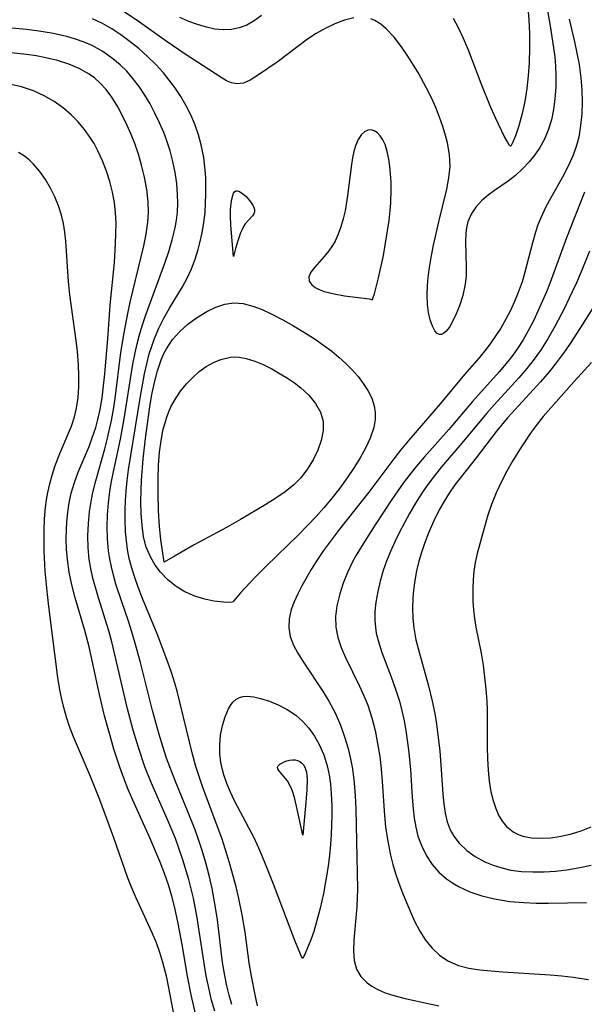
# Model space of a CAD drawing. Header units: inches. Extents: x 1073367 to 1082519, y 1569854 to 1574957.
# Tile 237 of 256: x 1077438 to 1077519, y 1573759 to 1573901. Entities that reach past the tile are written whole.
import ezdxf

# ---------------------------------------------------------------- set-up
doc = ezdxf.new("R2010")
doc.units = ezdxf.units.IN
doc.header["$MEASUREMENT"] = 0
doc.layers.add('CGG_CurvaNivelLidar_v1', color=7, linetype='Continuous', lineweight=30, true_color=0x008008)

msp = doc.modelspace()

# ---------------------------------------------------------------- linework, layer by layer
at = {"layer": 'CGG_CurvaNivelLidar_v1'}
for points in [[(1077485.8718, 1573901.771, 67.5), (1077484.5131, 1573901.4383, 67.5), (1077483.1366, 1573900.8994, 67.5), (1077481.7529, 1573900.2145, 67.5), (1077480.4593, 1573899.4778, 67.5), (1077479.1929, 1573898.6585, 67.5), (1077474.7941, 1573895.3629, 67.5), (1077472.2501, 1573893.6108, 67.5), (1077470.93, 1573892.7771, 67.5), (1077469.9469, 1573892.3456, 67.5), (1077468.9932, 1573892.206, 67.5), (1077468.2512, 1573892.3508, 67.5), (1077467.502, 1573892.6829, 67.5), (1077466.717, 1573893.146, 67.5), (1077461.5665, 1573896.5178, 67.5), (1077458.8101, 1573898.3877, 67.5), (1077454.6231, 1573901.3808, 67.5), (1077452.2224, 1573902.9697, 67.5)], [(1077513.6609, 1573903.5736, 67.5), (1077514.1944, 1573900.5855, 67.5), (1077514.6757, 1573897.4338, 67.5), (1077514.8332, 1573896.1039, 67.5), (1077514.9476, 1573894.7778, 67.5), (1077515.0071, 1573893.4574, 67.5), (1077514.9877, 1573891.757, 67.5), (1077514.8669, 1573890.0783, 67.5), (1077514.6638, 1573888.5303, 67.5), (1077514.3531, 1573887.0225, 67.5), (1077513.9052, 1573885.5583, 67.5), (1077513.3112, 1573884.1653, 67.5), (1077512.679, 1573883.0355, 67.5), (1077511.9516, 1573881.9701, 67.5), (1077511.1477, 1573880.9687, 67.5), (1077510.1937, 1573879.9442, 67.5), (1077509.183, 1573879.007, 67.5), (1077508.1298, 1573878.1683, 67.5), (1077506.1672, 1573876.8421, 67.5), (1077505.2315, 1573876.1707, 67.5), (1077504.2834, 1573875.3414, 67.5), (1077503.4566, 1573874.4172, 67.5), (1077502.7839, 1573873.4041, 67.5), (1077502.3052, 1573872.3049, 67.5), (1077502.1053, 1573871.4938, 67.5), (1077501.9979, 1573870.6485, 67.5), (1077501.9603, 1573869.4742, 67.5), (1077502.0873, 1573865.7751, 67.5), (1077502.06, 1573864.527, 67.5), (1077501.936, 1573863.2976, 67.5), (1077501.5822, 1573861.7004, 67.5), (1077501.0843, 1573860.1848, 67.5), (1077500.6342, 1573859.0407, 67.5), (1077500.1571, 1573858.0057, 67.5), (1077499.6583, 1573857.1287, 67.5), (1077499.1421, 1573856.4691, 67.5), (1077498.7799, 1573856.1782, 67.5), (1077498.518, 1573856.0666, 67.5), (1077498.1915, 1573856.0595, 67.5), (1077497.8781, 1573856.2199, 67.5), (1077497.5702, 1573856.5714, 67.5), (1077497.2078, 1573857.2603, 67.5), (1077496.897, 1573858.1573, 67.5), (1077496.6529, 1573859.2173, 67.5), (1077496.4942, 1573860.4044, 67.5), (1077496.4364, 1573861.7367, 67.5), (1077496.4794, 1573863.1456, 67.5), (1077496.5746, 1573864.2711, 67.5), (1077496.7164, 1573865.4196, 67.5), (1077497.0026, 1573867.176, 67.5), (1077497.3539, 1573868.9509, 67.5), (1077498.1657, 1573872.5011, 67.5), (1077499.2671, 1573877.03, 67.5), (1077499.588, 1573878.6759, 67.5), (1077499.7423, 1573880.3123, 67.5), (1077499.6566, 1573882.0164, 67.5), (1077499.3597, 1573883.7248, 67.5), (1077499.1038, 1573884.7537, 67.5), (1077498.7041, 1573886.092, 67.5), (1077498.2362, 1573887.4268, 67.5), (1077497.6713, 1573888.8321, 67.5), (1077497.0459, 1573890.222, 67.5), (1077496.3683, 1573891.5912, 67.5), (1077495.1299, 1573893.8412, 67.5), (1077493.5716, 1573896.3786, 67.5), (1077492.7614, 1573897.5678, 67.5), (1077491.6879, 1573898.9721, 67.5), (1077490.5529, 1573900.1863, 67.5), (1077489.7502, 1573900.8494, 67.5), (1077488.8976, 1573901.3645, 67.5), (1077488.3257, 1573901.6002, 67.5)], [(1077471.9925, 1573759.1891, 68), (1077471.6249, 1573760.7574, 68), (1077471.1001, 1573763.4334, 68), (1077470.7797, 1573765.3705, 68), (1077470.1849, 1573769.8018, 68), (1077469.7884, 1573772.3159, 68), (1077469.3, 1573774.6697, 68), (1077468.8868, 1573776.3423, 68), (1077468.0266, 1573779.4684, 68), (1077467.5958, 1573780.9243, 68), (1077466.815, 1573783.3466, 68), (1077465.8842, 1573785.9286, 68), (1077464.0428, 1573790.8456, 68), (1077463.5484, 1573792.2706, 68), (1077463.0953, 1573793.7052, 68), (1077462.606, 1573795.4834, 68), (1077462.1572, 1573797.2731, 68), (1077460.3778, 1573804.5641, 68), (1077460.0567, 1573805.7142, 68), (1077459.567, 1573807.2557, 68), (1077459.0307, 1573808.7849, 68), (1077457.5117, 1573812.8581, 68), (1077455.4052, 1573817.9698, 68), (1077454.7587, 1573819.6112, 68), (1077454.2727, 1573820.9738, 68), (1077453.8443, 1573822.3497, 68), (1077453.4902, 1573823.7418, 68), (1077453.2469, 1573825.0113, 68), (1077453.0703, 1573826.2935, 68), (1077452.9532, 1573827.5855, 68), (1077452.8778, 1573829.397, 68), (1077452.8784, 1573830.7465, 68), (1077452.9252, 1573832.0984, 68), (1077453.02, 1573833.4507, 68), (1077453.1874, 1573834.9975, 68), (1077453.3996, 1573836.5439, 68), (1077455.0409, 1573846.8814, 68), (1077455.6802, 1573850.3845, 68), (1077456.0003, 1573851.8251, 68), (1077456.3712, 1573853.2448, 68), (1077456.7206, 1573854.3766, 68), (1077457.1195, 1573855.4875, 68), (1077457.7557, 1573856.983, 68), (1077458.4779, 1573858.433, 68), (1077459.2713, 1573859.8367, 68), (1077461.1747, 1573862.9426, 68), (1077461.8592, 1573864.2064, 68), (1077462.4725, 1573865.5411, 68), (1077462.9988, 1573866.9189, 68), (1077463.4395, 1573868.333, 68), (1077463.6825, 1573869.2768, 68), (1077463.992, 1573870.7255, 68), (1077464.2349, 1573872.1939, 68), (1077464.4089, 1573873.6772, 68), (1077464.503, 1573874.9982, 68), (1077464.5458, 1573876.324, 68), (1077464.5071, 1573878.7012, 68), (1077464.439, 1573879.7482, 68), (1077464.2203, 1573881.6047, 68), (1077463.8656, 1573883.4354, 68), (1077463.4738, 1573884.8742, 68), (1077462.9887, 1573886.2837, 68), (1077462.4125, 1573887.6584, 68), (1077461.7108, 1573889.0566, 68), (1077460.9209, 1573890.4095, 68), (1077460.0529, 1573891.7157, 68), (1077458.9273, 1573893.195, 68), (1077458.4146, 1573893.799, 68), (1077457.3009, 1573895.0067, 68), (1077456.1277, 1573896.1611, 68), (1077454.9037, 1573897.2614, 68), (1077453.6332, 1573898.3026, 68), (1077452.2875, 1573899.2965, 68), (1077450.9717, 1573900.1606, 68), (1077449.6118, 1573900.9372, 68), (1077448.2026, 1573901.6071, 68)], [(1077472.5534, 1573902.0695, 67), (1077471.4905, 1573901.2987, 67), (1077470.4432, 1573900.7175, 67), (1077469.3508, 1573900.2927, 67), (1077468.2209, 1573900.0473, 67), (1077467.0434, 1573899.9989, 67), (1077465.8405, 1573900.123, 67), (1077464.6182, 1573900.384, 67), (1077463.3403, 1573900.7677, 67), (1077462.0543, 1573901.2468, 67), (1077460.7673, 1573901.8067, 67)], [(1077516.9293, 1573901.5767, 68), (1077517.6983, 1573898.3101, 68), (1077518.0414, 1573896.6764, 68), (1077518.3355, 1573895.0414, 68), (1077518.5933, 1573893.1115, 68), (1077518.7301, 1573891.3691, 68), (1077518.7762, 1573889.6343, 68), (1077518.7274, 1573887.9144, 68), (1077518.5723, 1573886.2176, 68), (1077518.2908, 1573884.5539, 68), (1077517.9723, 1573883.3095, 68), (1077517.4993, 1573881.9554, 68), (1077516.7727, 1573880.343, 68), (1077515.9404, 1573878.7696, 68), (1077514.2569, 1573875.7978, 68), (1077513.4947, 1573874.3643, 68), (1077512.8105, 1573872.8975, 68), (1077512.4079, 1573871.8742, 68), (1077512.0551, 1573870.8317, 68), (1077511.6114, 1573869.2724, 68), (1077510.4916, 1573864.8796, 68), (1077510.121, 1573863.6616, 68), (1077509.5714, 1573862.1066, 68), (1077509.0376, 1573860.7922, 68), (1077508.4458, 1573859.5035, 68), (1077507.7908, 1573858.2469, 68), (1077507.0416, 1573856.9825, 68), (1077505.5992, 1573854.8432, 68), (1077504.936, 1573853.9536, 68), (1077503.9312, 1573852.7076, 68), (1077501.8463, 1573850.2691, 68), (1077498.3255, 1573846.0404, 68), (1077493.8076, 1573840.7888, 68), (1077492.5974, 1573839.3424, 68), (1077491.6153, 1573838.0979, 68), (1077488.015, 1573833.2995, 68), (1077483.8055, 1573827.9396, 68), (1077482.635, 1573826.4101, 68), (1077481.5073, 1573824.8684, 68), (1077480.4441, 1573823.3101, 68), (1077479.7196, 1573822.1591, 68), (1077478.3745, 1573819.805, 68), (1077477.7807, 1573818.6411, 68), (1077477.2631, 1573817.4889, 68), (1077476.8487, 1573816.3478, 68), (1077476.54, 1573815.0368, 68), (1077476.4742, 1573813.7422, 68), (1077476.6996, 1573812.4648, 68), (1077477.1754, 1573811.2094, 68), (1077477.7927, 1573810.0581, 68), (1077478.5202, 1573808.9036, 68), (1077481.4409, 1573804.4947, 68), (1077482.2469, 1573803.1512, 68), (1077483.1534, 1573801.4431, 68), (1077483.9425, 1573799.6716, 68), (1077484.5428, 1573798.0009, 68), (1077485.0407, 1573796.2904, 68), (1077485.388, 1573794.8329, 68), (1077485.6647, 1573793.3566, 68), (1077485.9189, 1573791.3322, 68), (1077486.0585, 1573789.4749, 68), (1077486.1402, 1573787.6049, 68), (1077486.3913, 1573775.9997, 68), (1077486.3123, 1573773.4377, 68), (1077485.8753, 1573768.6444, 68), (1077485.8224, 1573767.1381, 68), (1077485.9257, 1573765.7244, 68), (1077486.2756, 1573764.4447, 68), (1077486.8967, 1573763.3955, 68), (1077487.7757, 1573762.5013, 68), (1077488.4662, 1573762.006, 68), (1077489.2351, 1573761.574, 68), (1077490.3969, 1573761.0704, 68), (1077491.655, 1573760.6478, 68), (1077493.246, 1573760.2177, 68), (1077498.1162, 1573759.1493, 68)], [(1077510.9845, 1573902.6529, 67), (1077511.0896, 1573901.4405, 67), (1077511.1814, 1573899.5126, 67), (1077511.1982, 1573897.4276, 67), (1077511.1346, 1573895.2586, 67), (1077511.0101, 1573893.3912, 67), (1077510.8101, 1573891.5588, 67), (1077510.5077, 1573889.6847, 67), (1077510.1333, 1573887.9539, 67), (1077509.6404, 1573886.1664, 67), (1077509.1601, 1573884.7322, 67), (1077508.7664, 1573883.7319, 67), (1077508.5, 1573883.2208, 67), (1077508.4616, 1573883.2137, 67), (1077508.3361, 1573883.3361, 67), (1077508.0109, 1573883.8467, 67), (1077507.5482, 1573884.6987, 67), (1077506.3276, 1573887.2318, 67), (1077505.6446, 1573888.789, 67), (1077504.2323, 1573892.2858, 67), (1077502.4121, 1573897.063, 67), (1077501.6917, 1573898.7745, 67), (1077500.9674, 1573900.3182, 67), (1077500.2534, 1573901.6443, 67)], [(1077468.2834, 1573759.3718, 68.5), (1077467.9005, 1573760.7121, 68.5), (1077467.5632, 1573762.0649, 68.5), (1077467.2555, 1573763.5416, 68.5), (1077466.9451, 1573765.4295, 68.5), (1077466.2049, 1573771.5645, 68.5), (1077465.9414, 1573773.3817, 68.5), (1077465.4321, 1573776.1139, 68.5), (1077465.0117, 1573777.977, 68.5), (1077464.533, 1573779.8256, 68.5), (1077464.014, 1573781.5826, 68.5), (1077463.436, 1573783.3213, 68.5), (1077462.9764, 1573784.5804, 68.5), (1077461.9888, 1573787.0748, 68.5), (1077460.1437, 1573791.5226, 68.5), (1077459.5572, 1573793.0155, 68.5), (1077458.8751, 1573794.9029, 68.5), (1077458.3148, 1573796.6046, 68.5), (1077457.7913, 1573798.3198, 68.5), (1077456.8272, 1573801.7783, 68.5), (1077455.0905, 1573808.7154, 68.5), (1077454.3089, 1573811.6507, 68.5), (1077453.8267, 1573813.2721, 68.5), (1077453.3658, 1573814.6812, 68.5), (1077452.3993, 1573817.4762, 68.5), (1077451.5658, 1573820.0314, 68.5), (1077451.1975, 1573821.3156, 68.5), (1077450.902, 1573822.5047, 68.5), (1077450.6617, 1573823.7023, 68.5), (1077450.4985, 1573824.8183, 68.5), (1077450.3522, 1573826.5422, 68.5), (1077450.3123, 1573828.2776, 68.5), (1077450.3626, 1573830.0194, 68.5), (1077450.4932, 1573831.7627, 68.5), (1077450.6877, 1573833.3985, 68.5), (1077450.8804, 1573834.6083, 68.5), (1077451.1079, 1573835.8149, 68.5), (1077452.22, 1573840.9527, 68.5), (1077452.72, 1573843.5896, 68.5), (1077454.0127, 1573851.7851, 68.5), (1077454.3281, 1573853.4053, 68.5), (1077454.6236, 1573854.7105, 68.5), (1077454.9581, 1573856.006, 68.5), (1077455.334, 1573857.2903, 68.5), (1077455.8605, 1573858.8753, 68.5), (1077458.6046, 1573866.3255, 68.5), (1077459.1801, 1573868.0164, 68.5), (1077459.69, 1573869.7153, 68.5), (1077460.0976, 1573871.4279, 68.5), (1077460.2926, 1573872.5759, 68.5), (1077460.4208, 1573873.7305, 68.5), (1077460.4816, 1573874.9854, 68.5), (1077460.464, 1573876.2423, 68.5), (1077460.3346, 1573877.84, 68.5), (1077460.101, 1573879.4316, 68.5), (1077459.7763, 1573881.0127, 68.5), (1077459.3673, 1573882.5774, 68.5), (1077458.8633, 1573884.1417, 68.5), (1077458.449, 1573885.2289, 68.5), (1077457.8499, 1573886.6218, 68.5), (1077457.1922, 1573887.9872, 68.5), (1077456.4805, 1573889.3208, 68.5), (1077455.7157, 1573890.6158, 68.5), (1077454.9033, 1573891.8482, 68.5), (1077454.0204, 1573893.0175, 68.5), (1077453.1251, 1573894.0328, 68.5), (1077452.1612, 1573894.9769, 68.5), (1077451.1347, 1573895.847, 68.5), (1077449.6839, 1573896.8751, 68.5), (1077448.1334, 1573897.7436, 68.5), (1077446.9618, 1573898.257, 68.5), (1077445.7482, 1573898.6889, 68.5), (1077444.5017, 1573899.052, 68.5), (1077443.3925, 1573899.3206, 68.5), (1077442.2681, 1573899.5512, 68.5), (1077440.4683, 1573899.8508, 68.5), (1077438.6517, 1573900.0812, 68.5), (1077433.8676, 1573900.5126, 68.5)], [(1077465.8138, 1573758.424, 69), (1077465.3641, 1573760.0083, 69), (1077464.9422, 1573761.7524, 69), (1077464.5844, 1573763.5136, 69), (1077464.3258, 1573765.0114, 69), (1077463.2987, 1573771.8747, 69), (1077462.7486, 1573774.7147, 69), (1077462.089, 1573777.3834, 69), (1077461.1824, 1573780.3899, 69), (1077460.1422, 1573783.3126, 69), (1077458.969, 1573786.152, 69), (1077456.6433, 1573791.4032, 69), (1077455.7468, 1573793.6832, 69), (1077454.7988, 1573796.4662, 69), (1077454.0456, 1573798.9784, 69), (1077453.2288, 1573802.0141, 69), (1077450.9625, 1573811.693, 69), (1077450.529, 1573813.2899, 69), (1077449.0506, 1573818.0712, 69), (1077448.2548, 1573820.88, 69), (1077447.9387, 1573822.2925, 69), (1077447.7167, 1573823.6505, 69), (1077447.5643, 1573825.2547, 69), (1077447.5203, 1573827.0049, 69), (1077447.5871, 1573828.7572, 69), (1077447.754, 1573830.505, 69), (1077448.0182, 1573832.2417, 69), (1077448.219, 1573833.2472, 69), (1077448.6444, 1573834.9547, 69), (1077449.955, 1573839.5409, 69), (1077450.3635, 1573841.0893, 69), (1077450.9233, 1573843.6377, 69), (1077451.2009, 1573845.2323, 69), (1077451.4371, 1573846.8369, 69), (1077452.2949, 1573853.479, 69), (1077452.7503, 1573856.285, 69), (1077453.3252, 1573859.309, 69), (1077453.6385, 1573860.731, 69), (1077455.5838, 1573868.8529, 69), (1077455.9247, 1573870.5541, 69), (1077456.1672, 1573872.2544, 69), (1077456.2591, 1573873.7061, 69), (1077456.2212, 1573875.2053, 69), (1077456.0272, 1573876.9753, 69), (1077455.7036, 1573878.7399, 69), (1077455.2742, 1573880.4935, 69), (1077454.8061, 1573882.0668, 69), (1077454.2692, 1573883.6187, 69), (1077453.7595, 1573884.9186, 69), (1077453.2063, 1573886.1931, 69), (1077452.6132, 1573887.4372, 69), (1077451.8242, 1573888.9188, 69), (1077450.955, 1573890.319, 69), (1077450.1491, 1573891.4039, 69), (1077449.2524, 1573892.3897, 69), (1077448.4622, 1573893.0891, 69), (1077447.7093, 1573893.6375, 69), (1077446.2842, 1573894.4404, 69), (1077444.7498, 1573895.0811, 69), (1077443.1328, 1573895.5936, 69), (1077441.4562, 1573895.9998, 69), (1077440.0603, 1573896.2622, 69), (1077438.645, 1573896.4713, 69), (1077433.6728, 1573896.9789, 69)], [(1077463.0873, 1573757.8034, 69.5), (1077462.415, 1573760.7527, 69.5), (1077461.8963, 1573763.4735, 69.5), (1077461.1281, 1573768.0139, 69.5), (1077460.5615, 1573771.0656, 69.5), (1077460.0694, 1573773.3243, 69.5), (1077459.6337, 1573774.9997, 69.5), (1077459.1343, 1573776.657, 69.5), (1077458.575, 1573778.293, 69.5), (1077457.9571, 1573779.906, 69.5), (1077456.4325, 1573783.4375, 69.5), (1077453.9943, 1573788.8325, 69.5), (1077453.3317, 1573790.415, 69.5), (1077452.7061, 1573792.0137, 69.5), (1077452.12, 1573793.6284, 69.5), (1077451.2821, 1573796.1929, 69.5), (1077450.8057, 1573797.7917, 69.5), (1077449.9303, 1573801.0136, 69.5), (1077449.1869, 1573804.1123, 69.5), (1077447.6832, 1573810.9623, 69.5), (1077447.0848, 1573813.3313, 69.5), (1077445.7097, 1573818.0709, 69.5), (1077445.2263, 1573819.9081, 69.5), (1077444.8433, 1573821.75, 69.5), (1077444.5752, 1573823.6055, 69.5), (1077444.4536, 1573825.0619, 69.5), (1077444.4063, 1573826.5195, 69.5), (1077444.4297, 1573827.9744, 69.5), (1077444.486, 1573828.9613, 69.5), (1077444.6239, 1573830.3744, 69.5), (1077444.8341, 1573831.7732, 69.5), (1077445.126, 1573833.1523, 69.5), (1077445.567, 1573834.6929, 69.5), (1077446.1087, 1573836.1996, 69.5), (1077447.6868, 1573839.9075, 69.5), (1077448.2059, 1573841.2667, 69.5), (1077448.6591, 1573842.6552, 69.5), (1077448.9701, 1573843.8042, 69.5), (1077449.2848, 1573845.2498, 69.5), (1077449.5665, 1573846.9369, 69.5), (1077449.7853, 1573848.645, 69.5), (1077449.9627, 1573850.3684, 69.5), (1077450.3886, 1573855.4171, 69.5), (1077450.7399, 1573860.2647, 69.5), (1077451.3346, 1573866.4231, 69.5), (1077451.5229, 1573869.1983, 69.5), (1077451.5739, 1573870.5776, 69.5), (1077451.5851, 1573872.1054, 69.5), (1077451.5172, 1573873.6209, 69.5), (1077451.3422, 1573875.1101, 69.5), (1077451.0668, 1573876.5835, 69.5), (1077450.6771, 1573878.1296, 69.5), (1077450.1967, 1573879.6483, 69.5), (1077449.6292, 1573881.1316, 69.5), (1077448.9719, 1573882.5687, 69.5), (1077448.4185, 1573883.6013, 69.5), (1077447.8709, 1573884.4936, 69.5), (1077447.0342, 1573885.6591, 69.5), (1077446.1093, 1573886.7511, 69.5), (1077445.1054, 1573887.7656, 69.5), (1077444.027, 1573888.6945, 69.5), (1077442.6582, 1573889.6721, 69.5), (1077441.2067, 1573890.5147, 69.5), (1077439.6871, 1573891.2157, 69.5), (1077437.9286, 1573891.8073, 69.5), (1077436.461, 1573892.1389, 69.5)], [(1077460.4331, 1573755.2384, 70), (1077459.4373, 1573760.5291, 70), (1077458.882, 1573763.2568, 70), (1077458.3399, 1573765.4297, 70), (1077457.9021, 1573766.8756, 70), (1077457.3926, 1573768.2863, 70), (1077456.7802, 1573769.7152, 70), (1077454.4089, 1573774.9288, 70), (1077453.8118, 1573776.3194, 70), (1077453.2517, 1573777.7263, 70), (1077451.2591, 1573783.4034, 70), (1077449.238, 1573788.9004, 70), (1077447.8994, 1573792.2643, 70), (1077445.4355, 1573797.9823, 70), (1077444.8786, 1573799.4607, 70), (1077444.4332, 1573800.8347, 70), (1077444.0475, 1573802.2293, 70), (1077443.7178, 1573803.6413, 70), (1077443.4382, 1573805.0818, 70), (1077443.2015, 1573806.5338, 70), (1077441.8788, 1573816.7844, 70), (1077441.6851, 1573818.5392, 70), (1077441.3825, 1573821.9181, 70), (1077441.2225, 1573824.805, 70), (1077441.2053, 1573827.7684, 70), (1077441.2734, 1573829.4565, 70), (1077441.4165, 1573831.1284, 70), (1077441.5572, 1573832.1934, 70), (1077441.7413, 1573833.247, 70), (1077442.029, 1573834.5206, 70), (1077442.3748, 1573835.7739, 70), (1077442.7664, 1573837.0062, 70), (1077443.4588, 1573838.8903, 70), (1077445.1457, 1573842.8388, 70), (1077445.595, 1573844.1769, 70), (1077445.8896, 1573845.4392, 70), (1077446.1089, 1573846.955, 70), (1077446.2184, 1573848.5071, 70), (1077446.2363, 1573850.0865, 70), (1077446.1751, 1573851.6854, 70), (1077446.0153, 1573853.5944, 70), (1077445.8323, 1573855.1695, 70), (1077444.9315, 1573861.787, 70), (1077444.7215, 1573863.7012, 70), (1077444.3289, 1573869.5125, 70), (1077444.1943, 1573870.8007, 70), (1077444, 1573872.0637, 70), (1077443.7224, 1573873.294, 70), (1077443.288, 1573874.6359, 70), (1077442.7445, 1573875.928, 70), (1077442.1176, 1573877.1713, 70), (1077441.3864, 1573878.4203, 70), (1077440.5771, 1573879.5892, 70), (1077439.6755, 1573880.6493, 70), (1077439.05, 1573881.2475, 70), (1077438.3757, 1573881.7789, 70), (1077437.5206, 1573882.3024, 70)], [(1077519.1404, 1573876.5817, 68.5), (1077516.5259, 1573870.0027, 68.5), (1077514.1616, 1573863.5627, 68.5), (1077513.6274, 1573862.2073, 68.5), (1077512.4707, 1573859.538, 68.5), (1077511.7616, 1573858.0487, 68.5), (1077511.0061, 1573856.5885, 68.5), (1077510.2638, 1573855.287, 68.5), (1077509.4611, 1573854.0259, 68.5), (1077508.786, 1573853.075, 68.5), (1077508.0553, 1573852.1347, 68.5), (1077506.8135, 1573850.6663, 68.5), (1077503.0024, 1573846.3856, 68.5), (1077499.5469, 1573842.3513, 68.5), (1077496.0139, 1573838.3704, 68.5), (1077494.8961, 1573837.0465, 68.5), (1077493.934, 1573835.8336, 68.5), (1077493.0053, 1573834.5941, 68.5), (1077491.3483, 1573832.2211, 68.5), (1077488.9448, 1573828.5881, 68.5), (1077487.4323, 1573826.2375, 68.5), (1077486.2097, 1573824.1965, 68.5), (1077485.6949, 1573823.244, 68.5), (1077484.9681, 1573821.7261, 68.5), (1077484.3453, 1573820.1906, 68.5), (1077483.8339, 1573818.6484, 68.5), (1077483.4077, 1573816.8764, 68.5), (1077483.2184, 1573815.3435, 68.5), (1077483.2505, 1573813.8289, 68.5), (1077483.5374, 1573812.3507, 68.5), (1077484.0273, 1573810.8881, 68.5), (1077484.6557, 1573809.4312, 68.5), (1077486.7026, 1573805.2998, 68.5), (1077487.5593, 1573803.3692, 68.5), (1077487.8746, 1573802.5388, 68.5), (1077488.4493, 1573800.7513, 68.5), (1077488.9204, 1573798.9187, 68.5), (1077489.3015, 1573797.0522, 68.5), (1077489.6007, 1573795.1607, 68.5), (1077489.8085, 1573793.3885, 68.5), (1077489.9627, 1573791.5437, 68.5), (1077490.2954, 1573786.6206, 68.5), (1077490.4541, 1573784.9914, 68.5), (1077490.6582, 1573783.4867, 68.5), (1077490.8947, 1573782.1875, 68.5), (1077491.1791, 1573780.9012, 68.5), (1077491.5138, 1573779.5885, 68.5), (1077491.8898, 1573778.2935, 68.5), (1077492.3103, 1573777.0215, 68.5), (1077492.8065, 1573775.6989, 68.5), (1077493.3354, 1573774.4038, 68.5), (1077494.5882, 1573771.5058, 68.5), (1077495.3693, 1573769.9575, 68.5), (1077496.1972, 1573768.66, 68.5), (1077497.1477, 1573767.4884, 68.5), (1077498.2218, 1573766.4727, 68.5), (1077499.4289, 1573765.6536, 68.5), (1077500.9823, 1573764.9979, 68.5), (1077502.4636, 1573764.623, 68.5), (1077504.0276, 1573764.3771, 68.5), (1077505.6517, 1573764.2147, 68.5), (1077507.3188, 1573764.097, 68.5), (1077514.1996, 1573763.6651, 68.5), (1077515.8589, 1573763.5115, 68.5), (1077517.5106, 1573763.316, 68.5), (1077519.6925, 1573762.9708, 68.5)], [(1077519.8288, 1573868.0909, 69), (1077518.637, 1573865.1132, 69), (1077517.9585, 1573863.5237, 69), (1077516.8872, 1573861.1823, 69), (1077516.2322, 1573859.8406, 69), (1077514.8519, 1573857.202, 69), (1077513.8921, 1573855.5191, 69), (1077512.8645, 1573853.8837, 69), (1077511.8751, 1573852.4795, 69), (1077510.8167, 1573851.1265, 69), (1077509.6732, 1573849.7951, 69), (1077506.1048, 1573845.9085, 69), (1077504.9952, 1573844.6414, 69), (1077501.455, 1573840.383, 69), (1077498.523, 1573836.9403, 69), (1077496.9644, 1573834.987, 69), (1077496.3072, 1573834.0863, 69), (1077495.6775, 1573833.1666, 69), (1077494.756, 1573831.7096, 69), (1077493.8869, 1573830.2211, 69), (1077492.447, 1573827.54, 69), (1077491.7646, 1573826.154, 69), (1077491.1323, 1573824.7543, 69), (1077490.5654, 1573823.3388, 69), (1077490.1021, 1573821.9878, 69), (1077489.6626, 1573820.4753, 69), (1077489.3073, 1573818.9595, 69), (1077489.0493, 1573817.447, 69), (1077488.9156, 1573816.0792, 69), (1077488.8998, 1573814.7239, 69), (1077488.9707, 1573813.8087, 69), (1077489.1073, 1573812.9514, 69), (1077489.3572, 1573811.894, 69), (1077489.9094, 1573810.1521, 69), (1077491.2494, 1573806.6302, 69), (1077491.8766, 1573804.8932, 69), (1077492.4342, 1573803.1175, 69), (1077492.7956, 1573801.7301, 69), (1077493.1025, 1573800.3224, 69), (1077493.3615, 1573798.899, 69), (1077493.7489, 1573796.1087, 69), (1077494.0153, 1573793.2876, 69), (1077494.2738, 1573789.2833, 69), (1077494.4145, 1573787.5961, 69), (1077494.5763, 1573786.2567, 69), (1077494.8031, 1573784.9476, 69), (1077495.1181, 1573783.6782, 69), (1077495.652, 1573782.197, 69), (1077496.3533, 1573780.8088, 69), (1077497.1772, 1573779.59, 69), (1077498.1411, 1573778.4841, 69), (1077499.2364, 1573777.5058, 69), (1077500.0758, 1573776.9086, 69), (1077500.9703, 1573776.3812, 69), (1077502.5962, 1573775.6362, 69), (1077504.3247, 1573775.0534, 69), (1077506.1271, 1573774.6093, 69), (1077508.3549, 1573774.2463, 69), (1077510.3656, 1573774.0736, 69), (1077512.1417, 1573774.0082, 69), (1077513.9299, 1573773.9958, 69), (1077519.4117, 1573774.0847, 69)], [(1077520.2651, 1573859.7869, 69.5), (1077518.8053, 1573857.4493, 69.5), (1077517.1455, 1573854.9025, 69.5), (1077516.3275, 1573853.7103, 69.5), (1077515.1983, 1573852.1686, 69.5), (1077514.015, 1573850.6676, 69.5), (1077512.7798, 1573849.2098, 69.5), (1077508.0211, 1573844.0201, 69.5), (1077506.4469, 1573842.1147, 69.5), (1077503.4982, 1573838.26, 69.5), (1077500.445, 1573834.3397, 69.5), (1077499.5027, 1573832.9895, 69.5), (1077499.0631, 1573832.2956, 69.5), (1077498.1904, 1573830.7538, 69.5), (1077497.4068, 1573829.161, 69.5), (1077496.6988, 1573827.5305, 69.5), (1077496.0599, 1573825.8732, 69.5), (1077495.6242, 1573824.6059, 69.5), (1077495.2433, 1573823.325, 69.5), (1077494.9125, 1573821.941, 69.5), (1077494.6581, 1573820.5435, 69.5), (1077494.4774, 1573819.1376, 69.5), (1077494.3835, 1573817.9738, 69.5), (1077494.3353, 1573816.5532, 69.5), (1077494.3703, 1573815.1378, 69.5), (1077494.5056, 1573813.7317, 69.5), (1077494.8316, 1573811.971, 69.5), (1077495.2741, 1573810.2149, 69.5), (1077496.6323, 1573805.3744, 69.5), (1077497.1799, 1573803.1543, 69.5), (1077497.533, 1573801.3821, 69.5), (1077497.7861, 1573799.8379, 69.5), (1077498.0509, 1573797.8736, 69.5), (1077498.2616, 1573795.9074, 69.5), (1077498.4232, 1573793.9495, 69.5), (1077498.6922, 1573789.701, 69.5), (1077498.8302, 1573788.3137, 69.5), (1077499.0368, 1573786.9916, 69.5), (1077499.3426, 1573785.7313, 69.5), (1077499.7808, 1573784.5518, 69.5), (1077499.9338, 1573784.2362, 69.5), (1077500.279, 1573783.6382, 69.5), (1077501.0548, 1573782.6292, 69.5), (1077502.1399, 1573781.5979, 69.5), (1077503.3855, 1573780.7055, 69.5), (1077504.761, 1573779.9553, 69.5), (1077505.9547, 1573779.4589, 69.5), (1077507.2059, 1573779.0636, 69.5), (1077508.5036, 1573778.7729, 69.5), (1077510.0675, 1573778.5687, 69.5), (1077511.6681, 1573778.4887, 69.5), (1077513.2925, 1573778.511, 69.5), (1077514.9299, 1573778.621, 69.5), (1077516.572, 1573778.8102, 69.5), (1077518.2111, 1573779.0764, 69.5), (1077520.0862, 1573779.4806, 69.5)], [(1077520.1267, 1573852.0091, 70), (1077517.657, 1573849.2912, 70), (1077513.1679, 1573844.2021, 70), (1077512.1485, 1573842.9271, 70), (1077511.4453, 1573841.9558, 70), (1077509.739, 1573839.3875, 70), (1077508.7563, 1573837.7789, 70), (1077507.9404, 1573836.3161, 70), (1077507.1736, 1573834.8349, 70), (1077506.3892, 1573833.1919, 70), (1077505.716, 1573831.5308, 70), (1077505.144, 1573829.8411, 70), (1077503.6416, 1573824.4521, 70), (1077503.357, 1573823.1456, 70), (1077503.1707, 1573821.8963, 70), (1077503.0593, 1573820.63, 70), (1077503.0128, 1573819.3524, 70), (1077503.044, 1573817.5915, 70), (1077503.1341, 1573816.3188, 70), (1077503.2795, 1573815.0518, 70), (1077503.4799, 1573813.7951, 70), (1077504.2464, 1573810.0858, 70), (1077504.5197, 1573808.3444, 70), (1077504.9063, 1573804.8618, 70), (1077505.0359, 1573803.135, 70), (1077505.0909, 1573801.8551, 70), (1077505.1149, 1573800.5707, 70), (1077505.1028, 1573796.5003, 70), (1077505.1336, 1573794.8384, 70), (1077505.2198, 1573793.2009, 70), (1077505.3807, 1573791.5977, 70), (1077505.6346, 1573790.0524, 70), (1077505.935, 1573788.8129, 70), (1077506.3207, 1573787.6475, 70), (1077506.7982, 1573786.5761, 70), (1077507.2857, 1573785.7586, 70), (1077507.8656, 1573785.0464, 70), (1077508.8502, 1573784.2635, 70), (1077509.4554, 1573783.9487, 70), (1077510.2191, 1573783.6733, 70), (1077511.4994, 1573783.4205, 70), (1077512.8683, 1573783.3473, 70), (1077514.2976, 1573783.4275, 70), (1077515.7633, 1573783.6451, 70), (1077517.2449, 1573783.9937, 70), (1077518.0084, 1573784.224, 70), (1077518.6609, 1573784.4471, 70), (1077520.0675, 1573784.9999, 70)]]:
    msp.add_polyline3d(points, dxfattribs=at)
for points in [[(1077488.5, 1573861.0446, 68), (1077488.5583, 1573861.1122, 68), (1077488.6741, 1573861.3969, 68), (1077488.8407, 1573861.9094, 68), (1077489.4425, 1573864.2343, 68), (1077490.1239, 1573867.4669, 68), (1077490.4504, 1573869.2397, 68), (1077490.9631, 1573872.5218, 68), (1077491.1265, 1573873.9261, 68), (1077491.2105, 1573874.9969, 68), (1077491.2612, 1573876.9594, 68), (1077491.2352, 1573878.1019, 68), (1077491.1692, 1573879.2222, 68), (1077491.0644, 1573880.3107, 68), (1077490.9187, 1573881.3553, 68), (1077490.6954, 1573882.4639, 68), (1077490.3847, 1573883.4655, 68), (1077490.0628, 1573884.1525, 68), (1077489.6795, 1573884.7323, 68), (1077489.2658, 1573885.1673, 68), (1077488.8194, 1573885.4621, 68), (1077488.3521, 1573885.5894, 68), (1077487.8735, 1573885.5259, 68), (1077487.4071, 1573885.2871, 68), (1077486.9753, 1573884.8946, 68), (1077486.4913, 1573884.1784, 68), (1077486.1061, 1573883.2826, 68), (1077485.8647, 1573882.453, 68), (1077485.6731, 1573881.5562, 68), (1077485.5143, 1573880.6098, 68), (1077484.9461, 1573876.1268, 68), (1077484.6016, 1573873.9151, 68), (1077484.3332, 1573872.7418, 68), (1077484.0027, 1573871.6102, 68), (1077483.6125, 1573870.534, 68), (1077483.1612, 1573869.5309, 68), (1077482.8079, 1573868.894, 68), (1077482.2785, 1573868.1402, 68), (1077481.5893, 1573867.3104, 68), (1077480.226, 1573865.7678, 68), (1077479.6816, 1573865.0396, 68), (1077479.3747, 1573864.3773, 68), (1077479.4217, 1573863.7663, 68), (1077479.806, 1573863.2182, 68), (1077480.2823, 1573862.8556, 68), (1077480.8837, 1573862.5432, 68), (1077481.5888, 1573862.2772, 68), (1077483.0092, 1573861.9122, 68), (1077484.5164, 1573861.6541, 68), (1077488.095, 1573861.1963, 68), (1077488.4182, 1573861.1177, 68)], [(1077468.5, 1573867.3022, 67.5), (1077468.1143, 1573871.8108, 67.5), (1077468.0723, 1573873.1945, 67.5), (1077468.1024, 1573874.0811, 67.5), (1077468.2439, 1573875.3854, 67.5), (1077468.4112, 1573876.13, 67.5), (1077468.5258, 1573876.4303, 67.5), (1077468.6692, 1573876.6576, 67.5), (1077468.8504, 1573876.7857, 67.5), (1077469.0508, 1573876.798, 67.5), (1077469.2801, 1573876.7284, 67.5), (1077469.7911, 1573876.4173, 67.5), (1077470.323, 1573875.9589, 67.5), (1077470.8428, 1573875.3836, 67.5), (1077471.284, 1573874.7322, 67.5), (1077471.4419, 1573874.4049, 67.5), (1077471.538, 1573874.0849, 67.5), (1077471.5507, 1573873.7783, 67.5), (1077471.4569, 1573873.4783, 67.5), (1077471.2766, 1573873.192, 67.5), (1077470.2193, 1573872.0104, 67.5), (1077469.9816, 1573871.6558, 67.5), (1077469.7545, 1573871.2181, 67.5), (1077469.534, 1573870.702, 67.5), (1077469.1291, 1573869.5539, 67.5), (1077468.7982, 1573868.4488, 67.5)], [(1077468.5, 1573817.47, 67.5), (1077468.1168, 1573817.394, 67.5), (1077467.0901, 1573817.4182, 67.5), (1077465.704, 1573817.5918, 67.5), (1077464.3741, 1573817.8695, 67.5), (1077462.9498, 1573818.301, 67.5), (1077461.5124, 1573818.9231, 67.5), (1077460.2274, 1573819.7026, 67.5), (1077459.0395, 1573820.6615, 67.5), (1077457.9815, 1573821.771, 67.5), (1077457.2226, 1573822.7839, 67.5), (1077456.589, 1573823.8563, 67.5), (1077455.9475, 1573825.363, 67.5), (1077455.551, 1573826.8716, 67.5), (1077455.3264, 1573828.5312, 67.5), (1077455.1957, 1573830.2216, 67.5), (1077455.1494, 1573831.9229, 67.5), (1077455.1807, 1573833.6379, 67.5), (1077455.2582, 1573835.0355, 67.5), (1077455.5107, 1573838.107, 67.5), (1077455.8589, 1573841.4491, 67.5), (1077456.4362, 1573845.6364, 67.5), (1077456.7419, 1573847.3998, 67.5), (1077457.1058, 1573849.1268, 67.5), (1077457.549, 1573850.8013, 67.5), (1077458.0994, 1573852.4019, 67.5), (1077458.4846, 1573853.2915, 67.5), (1077458.8395, 1573853.9829, 67.5), (1077459.7087, 1573855.3139, 67.5), (1077460.7558, 1573856.4995, 67.5), (1077461.9331, 1573857.5484, 67.5), (1077463.1956, 1573858.4769, 67.5), (1077464.6938, 1573859.392, 67.5), (1077465.9575, 1573859.9984, 67.5), (1077467.2457, 1573860.4235, 67.5), (1077468.557, 1573860.609, 67.5), (1077469.9193, 1573860.5044, 67.5), (1077471.3022, 1573860.1539, 67.5), (1077472.6605, 1573859.6404, 67.5), (1077474.0349, 1573859.0053, 67.5), (1077475.6068, 1573858.1877, 67.5), (1077477.1875, 1573857.2957, 67.5), (1077478.7645, 1573856.3499, 67.5), (1077480.3135, 1573855.3602, 67.5), (1077481.5161, 1573854.5192, 67.5), (1077482.6773, 1573853.6337, 67.5), (1077483.7165, 1573852.7704, 67.5), (1077484.7024, 1573851.8736, 67.5), (1077485.6227, 1573850.9436, 67.5), (1077486.4722, 1573849.9705, 67.5), (1077487.2312, 1573848.9718, 67.5), (1077487.8876, 1573847.956, 67.5), (1077488.4471, 1573846.8679, 67.5), (1077488.8226, 1573845.7545, 67.5), (1077488.9622, 1573844.7821, 67.5), (1077488.9398, 1573843.7933, 67.5), (1077488.7294, 1573842.6389, 67.5), (1077488.2056, 1573841.0696, 67.5), (1077487.5563, 1573839.6664, 67.5), (1077486.779, 1573838.2596, 67.5), (1077485.9109, 1573836.8489, 67.5), (1077484.9194, 1573835.3519, 67.5), (1077483.8578, 1573833.8683, 67.5), (1077482.7667, 1573832.4693, 67.5), (1077481.5545, 1573831.0355, 67.5), (1077480.4294, 1573829.789, 67.5), (1077479.1912, 1573828.4813, 67.5), (1077477.8703, 1573827.1459, 67.5), (1077473.2173, 1573822.6249, 67.5), (1077471.6332, 1573821.0267, 67.5), (1077469.5175, 1573818.7673, 67.5), (1077468.5726, 1573817.6419, 67.5)], [(1077458.5, 1573823.1829, 67), (1077458.2562, 1573824.8118, 67), (1077458.0594, 1573826.4093, 67), (1077457.8654, 1573828.3773, 67), (1077457.7126, 1573830.6027, 67), (1077457.6348, 1573833.1723, 67), (1077457.6442, 1573835.2078, 67), (1077457.7158, 1573837.1922, 67), (1077457.8539, 1573839.0554, 67), (1077458.0638, 1573840.7265, 67), (1077458.3502, 1573842.1894, 67), (1077458.8516, 1573843.9972, 67), (1077459.1508, 1573844.8165, 67), (1077459.4977, 1573845.6095, 67), (1077460.1402, 1573846.7864, 67), (1077460.8886, 1573847.8904, 67), (1077461.7238, 1573848.9191, 67), (1077462.6324, 1573849.8641, 67), (1077463.5814, 1573850.6939, 67), (1077464.5817, 1573851.4183, 67), (1077465.6255, 1573852.0183, 67), (1077466.708, 1573852.4676, 67), (1077468.0874, 1573852.7713, 67), (1077468.7139, 1573852.8086, 67), (1077469.3478, 1573852.7778, 67), (1077470.3498, 1573852.6066, 67), (1077471.5841, 1573852.2275, 67), (1077472.8159, 1573851.708, 67), (1077474.0402, 1573851.0887, 67), (1077475.2508, 1573850.4016, 67), (1077476.2888, 1573849.7628, 67), (1077477.2914, 1573849.0857, 67), (1077478.2374, 1573848.3614, 67), (1077479.3924, 1573847.2876, 67), (1077480.3517, 1573846.118, 67), (1077481.0518, 1573844.8683, 67), (1077481.4322, 1573843.5514, 67), (1077481.4409, 1573842.1789, 67), (1077481.152, 1573840.7713, 67), (1077480.6627, 1573839.3758, 67), (1077480.0053, 1573837.9909, 67), (1077479.1916, 1573836.6502, 67), (1077478.2162, 1573835.3925, 67), (1077477.1965, 1573834.3636, 67), (1077475.9583, 1573833.35, 67), (1077474.6205, 1573832.4159, 67), (1077473.1715, 1573831.5038, 67), (1077469.5498, 1573829.3633, 67), (1077467.5208, 1573828.2134, 67), (1077462.8535, 1573825.7011, 67), (1077460.0903, 1573824.1321, 67)], [(1077478.5, 1573766.0269, 67.5), (1077478.3394, 1573766.3151, 67.5), (1077477.9386, 1573767.2037, 67.5), (1077477.3628, 1573768.5906, 67.5), (1077474.2914, 1573776.7382, 67.5), (1077472.9623, 1573780.0909, 67.5), (1077472.1822, 1573781.9117, 67.5), (1077471.4394, 1573783.5117, 67.5), (1077470.7981, 1573784.7822, 67.5), (1077468.6418, 1573788.7645, 67.5), (1077468.064, 1573789.9905, 67.5), (1077467.5594, 1573791.2363, 67.5), (1077467.1386, 1573792.496, 67.5), (1077466.8974, 1573793.4015, 67.5), (1077466.7141, 1573794.3094, 67.5), (1077466.5686, 1573795.5482, 67.5), (1077466.5412, 1573796.7732, 67.5), (1077466.6597, 1573798.2308, 67.5), (1077466.9191, 1573799.616, 67.5), (1077467.2974, 1573800.8935, 67.5), (1077467.783, 1573802.0191, 67.5), (1077468.0817, 1573802.5316, 67.5), (1077468.434, 1573802.9952, 67.5), (1077468.8805, 1573803.4054, 67.5), (1077469.3855, 1573803.6875, 67.5), (1077469.9334, 1573803.8277, 67.5), (1077470.5351, 1573803.8572, 67.5), (1077471.4424, 1573803.7635, 67.5), (1077472.4226, 1573803.5447, 67.5), (1077473.6863, 1573803.137, 67.5), (1077474.9768, 1573802.5965, 67.5), (1077476.2515, 1573801.932, 67.5), (1077477.5031, 1573801.1019, 67.5), (1077478.4965, 1573800.2259, 67.5), (1077479.3954, 1573799.2199, 67.5), (1077480.1959, 1573798.1066, 67.5), (1077480.8888, 1573796.9021, 67.5), (1077481.5442, 1573795.4024, 67.5), (1077482.0352, 1573793.8181, 67.5), (1077482.308, 1573792.5091, 67.5), (1077482.4926, 1573791.168, 67.5), (1077482.6067, 1573789.8032, 67.5), (1077482.6741, 1573787.9704, 67.5), (1077482.678, 1573786.6212, 67.5), (1077482.6031, 1573783.8957, 67.5), (1077482.5085, 1573782.4775, 67.5), (1077482.3587, 1573780.9369, 67.5), (1077482.1527, 1573779.3114, 67.5), (1077481.8422, 1573777.3505, 67.5), (1077481.4723, 1573775.382, 67.5), (1077481.0141, 1573773.2807, 67.5), (1077480.5053, 1573771.3166, 67.5), (1077480.0766, 1573769.913, 67.5), (1077479.6481, 1573768.675, 67.5), (1077478.8522, 1573766.7095, 67.5)], [(1077478.5, 1573783.8094, 67), (1077477.6239, 1573787.9717, 67), (1077477.3018, 1573789.2462, 67), (1077476.9723, 1573790.276, 67), (1077476.5579, 1573791.2231, 67), (1077476.3022, 1573791.647, 67), (1077476.0385, 1573791.9919, 67), (1077475.2357, 1573792.8716, 67), (1077475.0328, 1573793.1294, 67), (1077474.9016, 1573793.3732, 67), (1077474.8715, 1573793.6026, 67), (1077474.9708, 1573793.824, 67), (1077475.1796, 1573794.0285, 67), (1077475.4682, 1573794.2147, 67), (1077475.8133, 1573794.3789, 67), (1077476.1962, 1573794.5151, 67), (1077476.6012, 1573794.6143, 67), (1077477.0149, 1573794.6637, 67), (1077477.388, 1573794.6534, 67), (1077477.7453, 1573794.5844, 67), (1077478.0732, 1573794.4493, 67), (1077478.386, 1573794.2163, 67), (1077478.6424, 1573793.908, 67), (1077478.864, 1573793.4735, 67), (1077479.0259, 1573792.8765, 67), (1077479.1208, 1573791.892, 67), (1077479.087, 1573790.3091, 67), (1077478.9533, 1573788.5766, 67)]]:
    msp.add_polyline3d(points, close=True, dxfattribs=at)

doc.saveas('drawing.dxf')
